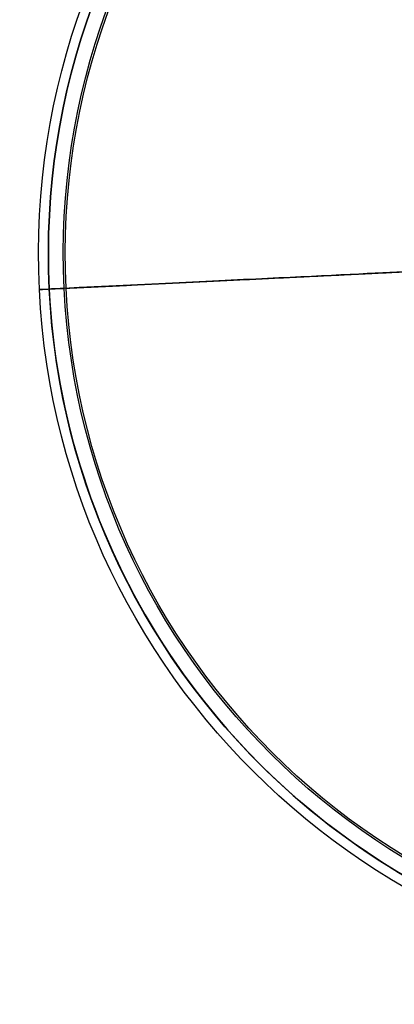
# Model space of a CAD drawing. Header units: millimetres. Extents: x -118 to 2604, y -119 to 118.
# Tile 1 of 174: x -118 to -59, y -118 to 37. Entities that reach past the tile are written whole.
import ezdxf

# ---------------------------------------------------------------- set-up
doc = ezdxf.new("R2010")
doc.units = ezdxf.units.MM
doc.layers.add('Layer 01', color=7, linetype='Continuous', true_color=0x000000)

# ---------------------------------------------------------------- blocks, each defined once
blk = doc.blocks.new('230-MOGU-DENGZHAO-STEEL')
at = {"layer": 'Layer 01'}
blk.add_line((113.46, -166.5), (115, -166.5), dxfattribs=at)
at = {"layer": 'Layer 01', "extrusion": (0, 0, -1)}
for centre, radius, start, end in [((-126.64, -87.62), 76.5, 281.9434, 340.2223), ((-110.08, -165.89), 3.5, 101.9434, 165.2389)]:
    blk.add_arc(centre, radius, start, end, dxfattribs=at)
at = {"layer": 'Layer 01'}
for centre, radius, start, end in [((126.64, -87.62), 75, 199.7777, 258.0566), ((110.08, -165.89), 5, 10.2738, 78.0566)]:
    blk.add_arc(centre, radius, start, end, dxfattribs=at)
at = {"layer": 'Layer 01', "extrusion": (0, -1, 0)}
for centre, radius, start, end in [((0, 0, 161), 111.11, 0, 180), ((0, 0, 161), 111.11, 180, 0), ((0, 0, 162.47), 110.8, 180, 0), ((0, 0, 162.47), 110.8, 0, 180), ((0, 0, 165), 115, 0, 180), ((0, 0, 165), 115, 180, 0), ((0, 0, 165), 113.46, 0, 180), ((0, 0, 165), 113.46, 180, 0), ((0, 0, 165.75), 115, 0, 180), ((0, 0, 165.75), 115, 180, 0), ((0, 0, 166.5), 115, 0, 180), ((0, 0, 166.5), 115, 180, 0), ((0, 0, 165.75), 113.46, 0, 180), ((0, 0, 165.75), 113.46, 180, 0)]:
    blk.add_arc(centre, radius, start, end, dxfattribs=at)
at = {"layer": 'Layer 01', "extrusion": (0, 1, 0)}
for start, end in [(0, 180), (180, 0)]:
    blk.add_arc((0, 0, -166.5), 113.46, start, end, dxfattribs=at)
at = {"layer": 'Layer 01'}
blk.add_rational_spline([(110.8, -162.47), (69.08, -153.64), (54.65, -113.51)], [0.928718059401, 0.796884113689, 0.896278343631], degree=2, dxfattribs=at)
for points in [[(113.46, -166.5), (113.46, -165)], [(115, -166.5), (115, -165)]]:
    blk.add_open_spline(points, degree=1, dxfattribs=at)

msp = doc.modelspace()

# ---------------------------------------------------------------- block references
at = {"layer": 'Layer 01', "extrusion": (-0.048668, 0.998815, -1.10891e-16)}
msp.add_blockref('230-MOGU-DENGZHAO-STEEL', (0, 75.39), dxfattribs=at)

doc.saveas('drawing.dxf')
